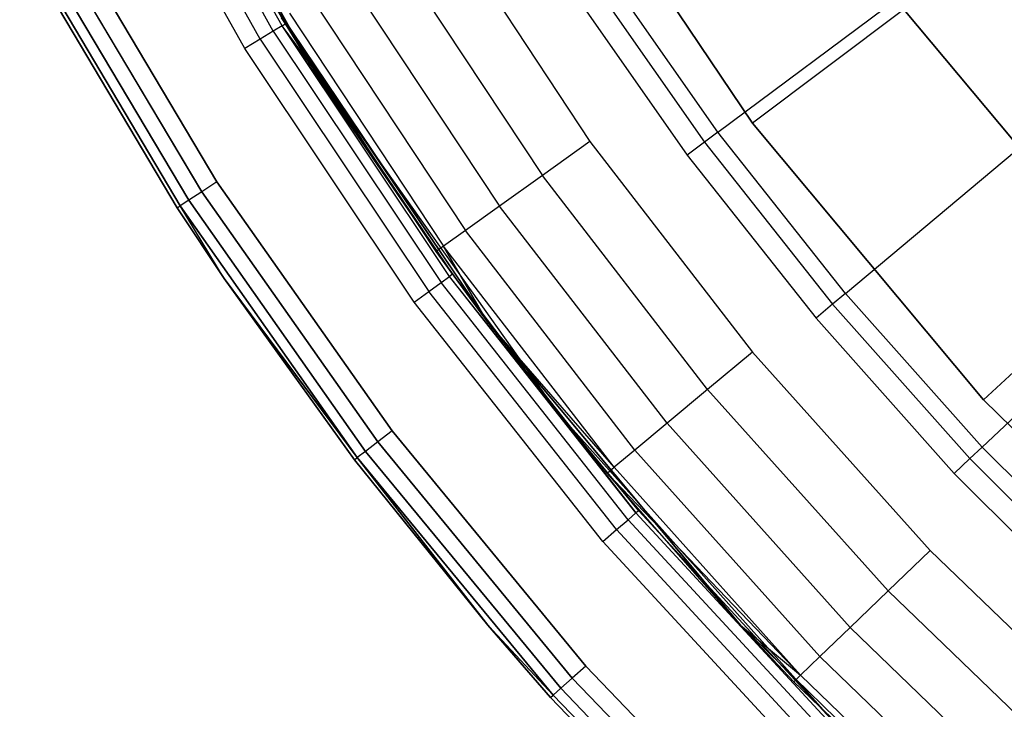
# Model space of a CAD drawing. Extents: x -4.25 to 4.25, y 0.04 to 8.54.
# Tile 2 of 29: x -3.73 to -2.69, y 1.45 to 2.18. Entities that reach past the tile are written whole.
import ezdxf

# ---------------------------------------------------------------- set-up
doc = ezdxf.new("R2010")
doc.units = 0
doc.header["$LTSCALE"] = 2.54
doc.layers.get('0').update_dxf_attribs({"color": 13, "linetype": 'CONTINUOUS'})

# ---------------------------------------------------------------- blocks, each defined once
blk = doc.blocks.new('BOL_STL')
at = {"color": 0}
for p, q in [((-3.6489, 2.5353, 0.762), (-3.4292, 2.1378, 0.762)), ((-3.4532, 2.1764, 6.212), (-3.6489, 2.5353, 0.762)), ((-3.4532, 2.1764, 6.212), (-3.6489, 2.5353, 0.762)), ((-3.6489, 2.5353, 0.762), (-3.4292, 2.1378, 0.762)), ((-3.4657, 2.1687, 6.2474), (-3.6216, 2.4472, 6.2474)), ((-3.4657, 2.1687, 6.2474), (-3.6216, 2.4472, 6.2474)), ((-3.4564, 2.1744, 6.2311), (-3.612, 2.4521, 6.2311)), ((-3.4564, 2.1744, 6.2311), (-3.612, 2.4521, 6.2311)), ((-3.6086, 2.4538, 6.212), (-3.4532, 2.1764, 6.212)), ((-3.6086, 2.4538, 6.212), (-3.4532, 2.1764, 6.212)), ((-3.4795, 2.1603, 6.2582), (-3.6361, 2.4398, 6.2582)), ((-3.4795, 2.1603, 6.2582), (-3.6361, 2.4398, 6.2582)), ((-3.4958, 2.1503, 6.262), (-3.6531, 2.4311, 6.262)), ((-3.4958, 2.1503, 6.262), (-3.6531, 2.4311, 6.262)), ((-3.1721, 2.3878, 1.4377), (-2.9594, 2.0717, 1.4377)), ((-2.9594, 2.0717, 3.0377), (-3.1721, 2.3878, 3.0377)), ((-2.9594, 2.0717, 3.0377), (-3.1721, 2.3878, 3.0377)), ((-3.1721, 2.3878, 1.4377), (-2.9594, 2.0717, 1.4377)), ((-2.996, 2.0621, 0.0826), (-2.6373, 2.3291, 0.6989)), ((-2.996, 2.0621, 0.0826), (-2.6373, 2.3291, 0.6989)), ((-3.5253, 2.0095, 0.062), (-3.6898, 2.2861, 0.062)), ((-3.6898, 2.2861, 6.262), (-3.5253, 2.0095, 6.262)), ((-3.5253, 2.0095, 0.062), (-3.6898, 2.2861, 0.062)), ((-3.6898, 2.2861, 6.262), (-3.5253, 2.0095, 6.262)), ((-3.7208, 2.2692, 0.0766), (-3.555, 1.9903, 0.0766)), ((-3.7208, 2.2692, 0.0766), (-3.555, 1.9903, 0.0766)), ((-3.555, 1.9903, 6.2474), (-3.7208, 2.2692, 6.2474)), ((-3.555, 1.9903, 6.2474), (-3.7208, 2.2692, 6.2474)), ((-3.7066, 2.2769, 0.0658), (-3.5414, 1.9991, 0.0658)), ((-3.7066, 2.2769, 0.0658), (-3.5414, 1.9991, 0.0658)), ((-3.5414, 1.9991, 6.2582), (-3.7066, 2.2769, 6.2582)), ((-3.5414, 1.9991, 6.2582), (-3.7066, 2.2769, 6.2582)), ((-3.7337, 2.2622, 0.112), (-3.5673, 1.9823, 0.112)), ((-3.5673, 1.9823, 6.212), (-3.7337, 2.2622, 6.212)), ((-3.7337, 2.2622, 0.112), (-3.5673, 1.9823, 0.112)), ((-3.5673, 1.9823, 6.212), (-3.7337, 2.2622, 6.212)), ((-3.7303, 2.264, 0.0929), (-3.5641, 1.9844, 0.0929)), ((-3.7303, 2.264, 0.0929), (-3.5641, 1.9844, 0.0929)), ((-3.5641, 1.9844, 6.2311), (-3.7303, 2.264, 6.2311)), ((-3.5641, 1.9844, 6.2311), (-3.7303, 2.264, 6.2311)), ((-2.996, 2.0621, 0.0826), (-3.1206, 2.2401, 0.0826)), ((-2.996, 2.0621, 0.0826), (-3.1206, 2.2401, 0.0826)), ((-3.1354, 2.2303, 0.0675), (-3.0102, 2.0515, 0.0675)), ((-3.1354, 2.2303, 0.0675), (-3.0102, 2.0515, 0.0675)), ((-3.1544, 2.2178, 0.062), (-3.0284, 2.0379, 0.062)), ((-3.1544, 2.2178, 0.062), (-3.0284, 2.0379, 0.062)), ((-2.7994, 2.1917, 1.2377), (-2.9594, 2.0717, 1.4377)), ((-2.7994, 2.1917, 1.2377), (-2.9594, 2.0717, 1.4377)), ((-2.5686, 1.915, 1.2377), (-2.7994, 2.1917, 1.2377)), ((-2.5686, 1.915, 1.2377), (-2.7994, 2.1917, 1.2377)), ((-2.5686, 1.915, 0.962), (-2.7994, 2.1917, 0.962)), ((-2.7994, 2.1917, 0.762), (-2.5686, 1.915, 0.762)), ((-2.5686, 1.915, 0.962), (-2.7994, 2.1917, 0.962)), ((-2.7994, 2.1917, 0.762), (-2.5686, 1.915, 0.762)), ((-3.4564, 2.1744, 6.2311), (-3.4657, 2.1687, 6.2474)), ((-3.4564, 2.1744, 6.2311), (-3.4657, 2.1687, 6.2474)), ((-3.4564, 2.1744, 6.2311), (-3.4532, 2.1764, 6.212)), ((-3.4564, 2.1744, 6.2311), (-3.4532, 2.1764, 6.212)), ((-3.2796, 1.9097, 6.2311), (-3.4564, 2.1744, 6.2311)), ((-3.2765, 1.912, 6.212), (-3.4564, 2.1744, 6.2311)), ((-3.2796, 1.9097, 6.2311), (-3.4564, 2.1744, 6.2311)), ((-3.2765, 1.912, 6.212), (-3.4564, 2.1744, 6.2311)), ((-3.4292, 2.1378, 6.212), (-3.4564, 2.1744, 6.2311)), ((-3.4292, 2.1378, 6.212), (-3.4564, 2.1744, 6.2311)), ((-3.4532, 2.1764, 6.212), (-3.4292, 2.1378, 0.762)), ((-3.4532, 2.1764, 6.212), (-3.4292, 2.1378, 6.212)), ((-3.4532, 2.1764, 6.212), (-3.4292, 2.1378, 0.762)), ((-3.4532, 2.1764, 6.212), (-3.4292, 2.1378, 6.212)), ((-2.8612, 1.8917, 0.0826), (-2.5187, 2.1791, 0.6989)), ((-2.8612, 1.8917, 0.0826), (-2.5187, 2.1791, 0.6989)), ((-3.4657, 2.1687, 6.2474), (-3.4795, 2.1603, 6.2582)), ((-3.4657, 2.1687, 6.2474), (-3.4795, 2.1603, 6.2582)), ((-3.4657, 2.1687, 6.2474), (-3.2884, 1.9034, 6.2474)), ((-3.4657, 2.1687, 6.2474), (-3.2884, 1.9034, 6.2474)), ((-3.4795, 2.1603, 6.2582), (-3.4958, 2.1503, 6.262)), ((-3.4795, 2.1603, 6.2582), (-3.4958, 2.1503, 6.262)), ((-3.4795, 2.1603, 6.2582), (-3.3015, 1.8938, 6.2582)), ((-3.4795, 2.1603, 6.2582), (-3.3015, 1.8938, 6.2582)), ((-3.317, 1.8826, 6.262), (-3.4958, 2.1503, 6.262)), ((-3.317, 1.8826, 6.262), (-3.4958, 2.1503, 6.262)), ((-3.4292, 2.1378, 0.762), (-3.1664, 1.7674, 0.762)), ((-3.4292, 2.1378, 6.212), (-3.4292, 2.1378, 0.762)), ((-3.4292, 2.1378, 6.212), (-3.4292, 2.1378, 0.762)), ((-3.4292, 2.1378, 6.212), (-3.2765, 1.912, 6.212)), ((-3.2765, 1.912, 6.212), (-3.4292, 2.1378, 0.762)), ((-3.2765, 1.912, 6.212), (-3.4292, 2.1378, 0.762)), ((-3.4292, 2.1378, 0.762), (-3.1664, 1.7674, 0.762)), ((-3.4292, 2.1378, 6.212), (-3.2765, 1.912, 6.212)), ((-2.9594, 2.0717, 1.4377), (-2.9594, 2.0717, 3.0377)), ((-2.9594, 2.0717, 1.4377), (-2.7154, 1.7792, 1.4377)), ((-2.7154, 1.7792, 3.0377), (-2.9594, 2.0717, 3.0377)), ((-2.9594, 2.0717, 1.4377), (-2.9594, 2.0717, 3.0377)), ((-2.7154, 1.7792, 3.0377), (-2.9594, 2.0717, 3.0377)), ((-2.9594, 2.0717, 1.4377), (-2.7154, 1.7792, 1.4377)), ((-2.996, 2.0621, 0.0826), (-3.0102, 2.0515, 0.0675)), ((-2.996, 2.0621, 0.0826), (-3.0102, 2.0515, 0.0675)), ((-2.8612, 1.8917, 0.0826), (-2.996, 2.0621, 0.0826)), ((-2.8612, 1.8917, 0.0826), (-2.996, 2.0621, 0.0826)), ((-3.0102, 2.0515, 0.0675), (-3.0284, 2.0379, 0.062)), ((-3.0102, 2.0515, 0.0675), (-3.0284, 2.0379, 0.062)), ((-3.0102, 2.0515, 0.0675), (-2.8748, 1.8803, 0.0675)), ((-3.0102, 2.0515, 0.0675), (-2.8748, 1.8803, 0.0675)), ((-3.0284, 2.0379, 0.062), (-2.8922, 1.8657, 0.062)), ((-3.0284, 2.0379, 0.062), (-2.8922, 1.8657, 0.062)), ((-2.7168, 1.7294, 0.0826), (-2.3915, 2.0362, 0.6989)), ((-2.7168, 1.7294, 0.0826), (-2.3915, 2.0362, 0.6989)), ((-3.5253, 2.0095, 0.062), (-3.5414, 1.9991, 0.0658)), ((-3.5253, 2.0095, 0.062), (-3.5414, 1.9991, 0.0658)), ((-3.5253, 2.0095, 6.262), (-3.5414, 1.9991, 6.2582)), ((-3.5253, 2.0095, 6.262), (-3.5414, 1.9991, 6.2582)), ((-3.3402, 1.7464, 0.062), (-3.5253, 2.0095, 0.062)), ((-3.5253, 2.0095, 6.262), (-3.3402, 1.7464, 6.262)), ((-3.3402, 1.7464, 0.062), (-3.5253, 2.0095, 0.062)), ((-3.5253, 2.0095, 6.262), (-3.3402, 1.7464, 6.262)), ((-3.5414, 1.9991, 0.0658), (-3.555, 1.9903, 0.0766)), ((-3.5414, 1.9991, 0.0658), (-3.555, 1.9903, 0.0766)), ((-3.5414, 1.9991, 6.2582), (-3.555, 1.9903, 6.2474)), ((-3.5414, 1.9991, 6.2582), (-3.555, 1.9903, 6.2474)), ((-3.5414, 1.9991, 0.0658), (-3.3554, 1.7348, 0.0658)), ((-3.5414, 1.9991, 0.0658), (-3.3554, 1.7348, 0.0658)), ((-3.3554, 1.7348, 6.2582), (-3.5414, 1.9991, 6.2582)), ((-3.3554, 1.7348, 6.2582), (-3.5414, 1.9991, 6.2582)), ((-3.555, 1.9903, 0.0766), (-3.5641, 1.9844, 0.0929)), ((-3.555, 1.9903, 0.0766), (-3.5641, 1.9844, 0.0929)), ((-3.555, 1.9903, 6.2474), (-3.5641, 1.9844, 6.2311)), ((-3.555, 1.9903, 6.2474), (-3.5641, 1.9844, 6.2311)), ((-3.555, 1.9903, 0.0766), (-3.3683, 1.7249, 0.0766)), ((-3.555, 1.9903, 0.0766), (-3.3683, 1.7249, 0.0766)), ((-3.3683, 1.7249, 6.2474), (-3.555, 1.9903, 6.2474)), ((-3.3683, 1.7249, 6.2474), (-3.555, 1.9903, 6.2474)), ((-3.5673, 1.9823, 0.112), (-3.5641, 1.9844, 0.0929)), ((-3.5673, 1.9823, 0.112), (-3.5641, 1.9844, 0.0929)), ((-3.5673, 1.9823, 6.212), (-3.5641, 1.9844, 6.2311)), ((-3.5673, 1.9823, 6.212), (-3.5641, 1.9844, 6.2311)), ((-3.5673, 1.9823, 0.112), (-3.5673, 1.9823, 6.212)), ((-3.5673, 1.9823, 0.112), (-3.5673, 1.9823, 6.212)), ((-3.5673, 1.9823, 0.112), (-3.5177, 1.9075, 0.112)), ((-3.5177, 1.9075, 6.212), (-3.5673, 1.9823, 6.212)), ((-3.5673, 1.9823, 0.112), (-3.5177, 1.9075, 0.112)), ((-3.5177, 1.9075, 6.212), (-3.5673, 1.9823, 6.212)), ((-3.5177, 1.9075, 0.112), (-3.5641, 1.9844, 0.0929)), ((-3.5641, 1.9844, 0.0929), (-3.377, 1.7183, 0.0929)), ((-3.5177, 1.9075, 0.112), (-3.5641, 1.9844, 0.0929)), ((-3.5641, 1.9844, 0.0929), (-3.377, 1.7183, 0.0929)), ((-3.5177, 1.9075, 6.212), (-3.5641, 1.9844, 6.2311)), ((-3.5177, 1.9075, 6.212), (-3.5641, 1.9844, 6.2311)), ((-3.377, 1.7183, 6.2311), (-3.5641, 1.9844, 6.2311)), ((-3.377, 1.7183, 6.2311), (-3.5641, 1.9844, 6.2311)), ((-2.5686, 1.915, 1.2377), (-2.7154, 1.7792, 1.4377)), ((-2.5686, 1.915, 1.2377), (-2.7154, 1.7792, 1.4377)), ((-3.5177, 1.9075, 0.112), (-3.5177, 1.9075, 6.212)), ((-3.5177, 1.9075, 0.112), (-3.5177, 1.9075, 6.212)), ((-3.5177, 1.9075, 0.112), (-3.38, 1.716, 0.112)), ((-3.38, 1.716, 6.212), (-3.5177, 1.9075, 6.212)), ((-3.377, 1.7183, 0.0929), (-3.5177, 1.9075, 0.112)), ((-3.5177, 1.9075, 0.112), (-3.38, 1.716, 0.112)), ((-3.377, 1.7183, 0.0929), (-3.5177, 1.9075, 0.112)), ((-3.5177, 1.9075, 6.212), (-3.377, 1.7183, 6.2311)), ((-3.5177, 1.9075, 6.212), (-3.377, 1.7183, 6.2311)), ((-3.38, 1.716, 6.212), (-3.5177, 1.9075, 6.212)), ((-3.2884, 1.9034, 6.2474), (-3.2796, 1.9097, 6.2311)), ((-3.2884, 1.9034, 6.2474), (-3.2796, 1.9097, 6.2311)), ((-3.2765, 1.912, 6.212), (-3.2796, 1.9097, 6.2311)), ((-3.2765, 1.912, 6.212), (-3.2796, 1.9097, 6.2311)), ((-3.0825, 1.6598, 6.2311), (-3.2796, 1.9097, 6.2311)), ((-3.1664, 1.7674, 6.212), (-3.2796, 1.9097, 6.2311)), ((-3.0825, 1.6598, 6.2311), (-3.2796, 1.9097, 6.2311)), ((-3.1664, 1.7674, 6.212), (-3.2796, 1.9097, 6.2311)), ((-3.2765, 1.912, 6.212), (-3.1664, 1.7674, 0.762)), ((-3.2765, 1.912, 6.212), (-3.1664, 1.7674, 6.212)), ((-3.2765, 1.912, 6.212), (-3.1664, 1.7674, 0.762)), ((-3.2765, 1.912, 6.212), (-3.1664, 1.7674, 6.212)), ((-3.317, 1.8826, 6.262), (-3.3015, 1.8938, 6.2582)), ((-3.317, 1.8826, 6.262), (-3.3015, 1.8938, 6.2582)), ((-3.3015, 1.8938, 6.2582), (-3.2884, 1.9034, 6.2474)), ((-3.3015, 1.8938, 6.2582), (-3.2884, 1.9034, 6.2474)), ((-3.1031, 1.6422, 6.2582), (-3.3015, 1.8938, 6.2582)), ((-3.1031, 1.6422, 6.2582), (-3.3015, 1.8938, 6.2582)), ((-3.0908, 1.6527, 6.2474), (-3.2884, 1.9034, 6.2474)), ((-3.0908, 1.6527, 6.2474), (-3.2884, 1.9034, 6.2474)), ((-2.8612, 1.8917, 0.0826), (-2.8748, 1.8803, 0.0675)), ((-2.8612, 1.8917, 0.0826), (-2.8748, 1.8803, 0.0675)), ((-2.7168, 1.7294, 0.0826), (-2.8612, 1.8917, 0.0826)), ((-2.7168, 1.7294, 0.0826), (-2.8612, 1.8917, 0.0826)), ((-3.1177, 1.6298, 6.262), (-3.317, 1.8826, 6.262)), ((-3.1177, 1.6298, 6.262), (-3.317, 1.8826, 6.262)), ((-2.8748, 1.8803, 0.0675), (-2.8922, 1.8657, 0.062)), ((-2.8748, 1.8803, 0.0675), (-2.8922, 1.8657, 0.062)), ((-2.8748, 1.8803, 0.0675), (-2.7297, 1.7172, 0.0675)), ((-2.8748, 1.8803, 0.0675), (-2.7297, 1.7172, 0.0675)), ((-2.8922, 1.8657, 0.062), (-2.7462, 1.7016, 0.062)), ((-2.8922, 1.8657, 0.062), (-2.7462, 1.7016, 0.062)), ((-2.7154, 1.7792, 1.4377), (-2.7154, 1.7792, 3.0377)), ((-2.7154, 1.7792, 1.4377), (-2.4426, 1.5133, 1.4377)), ((-2.4426, 1.5133, 3.0377), (-2.7154, 1.7792, 3.0377)), ((-2.7154, 1.7792, 1.4377), (-2.7154, 1.7792, 3.0377)), ((-2.4426, 1.5133, 3.0377), (-2.7154, 1.7792, 3.0377)), ((-2.7154, 1.7792, 1.4377), (-2.4426, 1.5133, 1.4377)), ((-3.1664, 1.7674, 0.762), (-2.8638, 1.4287, 0.762)), ((-3.1664, 1.7674, 6.212), (-3.1664, 1.7674, 0.762)), ((-3.1664, 1.7674, 6.212), (-3.1664, 1.7674, 0.762)), ((-3.1664, 1.7674, 6.212), (-3.0796, 1.6622, 6.212)), ((-3.0796, 1.6622, 6.212), (-3.1664, 1.7674, 0.762)), ((-3.0796, 1.6622, 6.212), (-3.1664, 1.7674, 0.762)), ((-3.1664, 1.7674, 0.762), (-2.8638, 1.4287, 0.762)), ((-3.1664, 1.7674, 6.212), (-3.0796, 1.6622, 6.212)), ((-3.1664, 1.7674, 6.212), (-3.0825, 1.6598, 6.2311)), ((-3.1664, 1.7674, 6.212), (-3.0825, 1.6598, 6.2311)), ((-3.3402, 1.7464, 0.062), (-3.3554, 1.7348, 0.0658)), ((-3.3402, 1.7464, 0.062), (-3.3554, 1.7348, 0.0658)), ((-3.3402, 1.7464, 6.262), (-3.3554, 1.7348, 6.2582)), ((-3.3402, 1.7464, 6.262), (-3.3554, 1.7348, 6.2582)), ((-3.1355, 1.4981, 0.062), (-3.3402, 1.7464, 0.062)), ((-3.3402, 1.7464, 6.262), (-3.1355, 1.4981, 6.262)), ((-3.1355, 1.4981, 0.062), (-3.3402, 1.7464, 0.062)), ((-3.3402, 1.7464, 6.262), (-3.1355, 1.4981, 6.262)), ((-3.3554, 1.7348, 0.0658), (-3.3683, 1.7249, 0.0766)), ((-3.3554, 1.7348, 0.0658), (-3.3683, 1.7249, 0.0766)), ((-3.3554, 1.7348, 6.2582), (-3.3683, 1.7249, 6.2474)), ((-3.3554, 1.7348, 6.2582), (-3.3683, 1.7249, 6.2474)), ((-3.3554, 1.7348, 0.0658), (-3.1498, 1.4854, 0.0658)), ((-3.3554, 1.7348, 0.0658), (-3.1498, 1.4854, 0.0658)), ((-3.1498, 1.4854, 6.2582), (-3.3554, 1.7348, 6.2582)), ((-3.1498, 1.4854, 6.2582), (-3.3554, 1.7348, 6.2582)), ((-2.7168, 1.7294, 0.0826), (-2.7297, 1.7172, 0.0675)), ((-2.7168, 1.7294, 0.0826), (-2.7297, 1.7172, 0.0675)), ((-2.5631, 1.5757, 0.0826), (-2.7168, 1.7294, 0.0826)), ((-2.5631, 1.5757, 0.0826), (-2.7168, 1.7294, 0.0826)), ((-3.38, 1.716, 0.112), (-3.377, 1.7183, 0.0929)), ((-3.38, 1.716, 0.112), (-3.377, 1.7183, 0.0929)), ((-3.38, 1.716, 6.212), (-3.377, 1.7183, 6.2311)), ((-3.38, 1.716, 6.212), (-3.377, 1.7183, 6.2311)), ((-3.3683, 1.7249, 0.0766), (-3.377, 1.7183, 0.0929)), ((-3.3683, 1.7249, 0.0766), (-3.377, 1.7183, 0.0929)), ((-3.3683, 1.7249, 6.2474), (-3.377, 1.7183, 6.2311)), ((-3.3683, 1.7249, 6.2474), (-3.377, 1.7183, 6.2311)), ((-3.2392, 1.5411, 0.112), (-3.377, 1.7183, 0.0929)), ((-3.377, 1.7183, 0.0929), (-3.17, 1.4674, 0.0929)), ((-3.2392, 1.5411, 0.112), (-3.377, 1.7183, 0.0929)), ((-3.377, 1.7183, 0.0929), (-3.17, 1.4674, 0.0929)), ((-3.17, 1.4674, 6.2311), (-3.377, 1.7183, 6.2311)), ((-3.377, 1.7183, 6.2311), (-3.2392, 1.5411, 6.212)), ((-3.377, 1.7183, 6.2311), (-3.2392, 1.5411, 6.212)), ((-3.17, 1.4674, 6.2311), (-3.377, 1.7183, 6.2311)), ((-3.3683, 1.7249, 0.0766), (-3.1619, 1.4746, 0.0766)), ((-3.3683, 1.7249, 0.0766), (-3.1619, 1.4746, 0.0766)), ((-3.1619, 1.4746, 6.2474), (-3.3683, 1.7249, 6.2474)), ((-3.1619, 1.4746, 6.2474), (-3.3683, 1.7249, 6.2474)), ((-2.7297, 1.7172, 0.0675), (-2.7462, 1.7016, 0.062)), ((-2.7297, 1.7172, 0.0675), (-2.7462, 1.7016, 0.062)), ((-2.7297, 1.7172, 0.0675), (-2.5753, 1.5628, 0.0675)), ((-2.7297, 1.7172, 0.0675), (-2.5753, 1.5628, 0.0675)), ((-3.38, 1.716, 0.112), (-3.38, 1.716, 6.212)), ((-3.38, 1.716, 0.112), (-3.38, 1.716, 6.212)), ((-3.38, 1.716, 0.112), (-3.2392, 1.5411, 0.112)), ((-3.2392, 1.5411, 6.212), (-3.38, 1.716, 6.212)), ((-3.38, 1.716, 0.112), (-3.2392, 1.5411, 0.112)), ((-3.2392, 1.5411, 6.212), (-3.38, 1.716, 6.212)), ((-2.7462, 1.7016, 0.062), (-2.5909, 1.5463, 0.062)), ((-2.7462, 1.7016, 0.062), (-2.5909, 1.5463, 0.062)), ((-3.0908, 1.6527, 6.2474), (-3.0825, 1.6598, 6.2311)), ((-3.0908, 1.6527, 6.2474), (-3.0825, 1.6598, 6.2311)), ((-3.0796, 1.6622, 6.212), (-3.0825, 1.6598, 6.2311)), ((-3.0796, 1.6622, 6.212), (-3.0825, 1.6598, 6.2311)), ((-2.8665, 1.426, 6.2311), (-3.0825, 1.6598, 6.2311)), ((-2.8665, 1.426, 6.2311), (-3.0825, 1.6598, 6.2311)), ((-3.0796, 1.6622, 6.212), (-2.8638, 1.4287, 0.762)), ((-3.0796, 1.6622, 6.212), (-2.8638, 1.4287, 6.212)), ((-3.0796, 1.6622, 6.212), (-2.8638, 1.4287, 0.762)), ((-3.0796, 1.6622, 6.212), (-2.8638, 1.4287, 6.212)), ((-3.1031, 1.6422, 6.2582), (-3.0908, 1.6527, 6.2474)), ((-3.1031, 1.6422, 6.2582), (-3.0908, 1.6527, 6.2474)), ((-2.8741, 1.4184, 6.2474), (-3.0908, 1.6527, 6.2474)), ((-2.8741, 1.4184, 6.2474), (-3.0908, 1.6527, 6.2474)), ((-3.1177, 1.6298, 6.262), (-3.1031, 1.6422, 6.2582)), ((-3.1177, 1.6298, 6.262), (-3.1031, 1.6422, 6.2582)), ((-2.8856, 1.4069, 6.2582), (-3.1031, 1.6422, 6.2582)), ((-2.8856, 1.4069, 6.2582), (-3.1031, 1.6422, 6.2582)), ((-2.8991, 1.3934, 6.262), (-3.1177, 1.6298, 6.262)), ((-2.8991, 1.3934, 6.262), (-3.1177, 1.6298, 6.262)), ((-3.2392, 1.5411, 0.112), (-3.2392, 1.5411, 6.212)), ((-3.2392, 1.5411, 0.112), (-3.2392, 1.5411, 6.212)), ((-3.2392, 1.5411, 0.112), (-3.1729, 1.4649, 0.112)), ((-3.1729, 1.4649, 6.212), (-3.2392, 1.5411, 6.212)), ((-3.2392, 1.5411, 0.112), (-3.1729, 1.4649, 0.112)), ((-3.2392, 1.5411, 0.112), (-3.17, 1.4674, 0.0929)), ((-3.2392, 1.5411, 0.112), (-3.17, 1.4674, 0.0929)), ((-3.2392, 1.5411, 6.212), (-3.17, 1.4674, 6.2311)), ((-3.1729, 1.4649, 6.212), (-3.2392, 1.5411, 6.212)), ((-3.2392, 1.5411, 6.212), (-3.17, 1.4674, 6.2311)), ((-3.1355, 1.4981, 0.062), (-3.1498, 1.4854, 0.0658)), ((-3.1355, 1.4981, 0.062), (-3.1498, 1.4854, 0.0658)), ((-3.1355, 1.4981, 6.262), (-3.1498, 1.4854, 6.2582)), ((-3.1355, 1.4981, 6.262), (-3.1498, 1.4854, 6.2582)), ((-2.9124, 1.2663, 0.062), (-3.1355, 1.4981, 0.062)), ((-3.1355, 1.4981, 6.262), (-2.9124, 1.2663, 6.262)), ((-2.9124, 1.2663, 0.062), (-3.1355, 1.4981, 0.062)), ((-3.1355, 1.4981, 6.262), (-2.9124, 1.2663, 6.262)), ((-3.1498, 1.4854, 0.0658), (-3.1619, 1.4746, 0.0766)), ((-3.1498, 1.4854, 0.0658), (-3.1619, 1.4746, 0.0766)), ((-3.1498, 1.4854, 6.2582), (-3.1619, 1.4746, 6.2474)), ((-3.1498, 1.4854, 6.2582), (-3.1619, 1.4746, 6.2474)), ((-3.1498, 1.4854, 0.0658), (-2.9257, 1.2525, 0.0658)), ((-3.1498, 1.4854, 0.0658), (-2.9257, 1.2525, 0.0658)), ((-2.9257, 1.2525, 6.2582), (-3.1498, 1.4854, 6.2582)), ((-2.9257, 1.2525, 6.2582), (-3.1498, 1.4854, 6.2582)), ((-3.1729, 1.4649, 0.112), (-3.17, 1.4674, 0.0929)), ((-3.1729, 1.4649, 0.112), (-3.17, 1.4674, 0.0929)), ((-3.1729, 1.4649, 6.212), (-3.17, 1.4674, 6.2311)), ((-3.1729, 1.4649, 6.212), (-3.17, 1.4674, 6.2311)), ((-3.1619, 1.4746, 0.0766), (-3.17, 1.4674, 0.0929)), ((-3.1619, 1.4746, 0.0766), (-3.17, 1.4674, 0.0929)), ((-3.1619, 1.4746, 6.2474), (-3.17, 1.4674, 6.2311)), ((-3.1619, 1.4746, 6.2474), (-3.17, 1.4674, 6.2311)), ((-3.17, 1.4674, 0.0929), (-2.9444, 1.233, 0.0929)), ((-3.17, 1.4674, 0.0929), (-2.9444, 1.233, 0.0929)), ((-2.9444, 1.233, 6.2311), (-3.17, 1.4674, 6.2311)), ((-2.9444, 1.233, 6.2311), (-3.17, 1.4674, 6.2311)), ((-3.1619, 1.4746, 0.0766), (-2.9369, 1.2408, 0.0766)), ((-3.1619, 1.4746, 0.0766), (-2.9369, 1.2408, 0.0766)), ((-2.9369, 1.2408, 6.2474), (-3.1619, 1.4746, 6.2474)), ((-2.9369, 1.2408, 6.2474), (-3.1619, 1.4746, 6.2474)), ((-3.1729, 1.4649, 0.112), (-3.1729, 1.4649, 6.212)), ((-3.1729, 1.4649, 0.112), (-3.1729, 1.4649, 6.212)), ((-3.1729, 1.4649, 0.112), (-2.9471, 1.2303, 0.112)), ((-2.9471, 1.2303, 6.212), (-3.1729, 1.4649, 6.212)), ((-3.1729, 1.4649, 0.112), (-2.9471, 1.2303, 0.112)), ((-2.9471, 1.2303, 6.212), (-3.1729, 1.4649, 6.212))]:
    blk.add_line(p, q, dxfattribs=at)

msp = doc.modelspace()

# ---------------------------------------------------------------- linework, layer by layer
at = {"color": 0}
for p, q in [((-3.2863, 2.2869, 6.2619), (-3.1312, 2.0523, 6.2619)), ((-3.2863, 2.2869, 6.2619), (-3.1312, 2.0523, 6.2619)), ((-3.3391, 2.2547, 6.2521), (-3.1814, 2.0164, 6.2521)), ((-3.3391, 2.2547, 6.2521), (-3.1814, 2.0164, 6.2521)), ((-3.3867, 2.2256, 6.2237), (-3.2268, 1.9839, 6.2237)), ((-3.3867, 2.2256, 6.2237), (-3.2268, 1.9839, 6.2237)), ((-3.4721, 2.2076, 5.8619), (-3.2393, 1.8616, 5.8619)), ((-3.4721, 2.2076, 5.8619), (-3.2393, 1.8616, 5.8619)), ((-3.4244, 2.2026, 6.1794), (-3.2628, 1.9582, 6.1794)), ((-3.4244, 2.2026, 6.1794), (-3.2628, 1.9582, 6.1794)), ((-3.4487, 2.1878, 6.1237), (-3.2859, 1.9417, 6.1237)), ((-3.4487, 2.1878, 6.1237), (-3.2859, 1.9417, 6.1237)), ((-3.2938, 1.936, 6.0619), (-3.4571, 2.1827, 6.0619)), ((-3.2938, 1.936, 6.0619), (-3.4571, 2.1827, 6.0619)), ((-3.4571, 2.1827, 6.0619), (-3.2393, 1.8616, 5.8619)), ((-3.4571, 2.1827, 6.0619), (-3.2393, 1.8616, 5.8619)), ((-3.1312, 2.0523, 6.2619), (-3.1814, 2.0164, 6.2521)), ((-3.1312, 2.0523, 6.2619), (-3.1814, 2.0164, 6.2521)), ((-3.1312, 2.0523, 6.2619), (-2.9593, 1.8298, 6.2619)), ((-3.1312, 2.0523, 6.2619), (-2.9593, 1.8298, 6.2619)), ((-3.1814, 2.0164, 6.2521), (-3.2268, 1.9839, 6.2237)), ((-3.1814, 2.0164, 6.2521), (-3.2268, 1.9839, 6.2237)), ((-3.0068, 1.7902, 6.2521), (-3.1814, 2.0164, 6.2521)), ((-3.0068, 1.7902, 6.2521), (-3.1814, 2.0164, 6.2521)), ((-3.2268, 1.9839, 6.2237), (-3.2628, 1.9582, 6.1794)), ((-3.2268, 1.9839, 6.2237), (-3.2628, 1.9582, 6.1794)), ((-3.0497, 1.7546, 6.2237), (-3.2268, 1.9839, 6.2237)), ((-3.0497, 1.7546, 6.2237), (-3.2268, 1.9839, 6.2237)), ((-3.2628, 1.9582, 6.1794), (-3.2859, 1.9417, 6.1237)), ((-3.2628, 1.9582, 6.1794), (-3.2859, 1.9417, 6.1237)), ((-3.0837, 1.7263, 6.1794), (-3.2628, 1.9582, 6.1794)), ((-3.0837, 1.7263, 6.1794), (-3.2628, 1.9582, 6.1794)), ((-3.2859, 1.9417, 6.1237), (-3.2938, 1.936, 6.0619)), ((-3.2859, 1.9417, 6.1237), (-3.2938, 1.936, 6.0619)), ((-3.2393, 1.8616, 6.0619), (-3.2938, 1.936, 6.0619)), ((-3.2938, 1.936, 6.0619), (-3.2393, 1.8616, 5.8619)), ((-3.2393, 1.8616, 6.0619), (-3.2938, 1.936, 6.0619)), ((-3.2938, 1.936, 6.0619), (-3.2393, 1.8616, 5.8619)), ((-3.1055, 1.7081, 6.1237), (-3.2859, 1.9417, 6.1237)), ((-3.2393, 1.8616, 6.0619), (-3.2859, 1.9417, 6.1237)), ((-3.1055, 1.7081, 6.1237), (-3.2859, 1.9417, 6.1237)), ((-3.2393, 1.8616, 6.0619), (-3.2859, 1.9417, 6.1237)), ((-3.1055, 1.7081, 6.1237), (-3.2393, 1.8616, 6.0619)), ((-2.9722, 1.5414, 6.0619), (-3.2393, 1.8616, 5.8619)), ((-3.2393, 1.8616, 5.8619), (-2.9722, 1.5414, 5.8619)), ((-3.2393, 1.8616, 5.8619), (-3.2393, 1.8616, 6.0619)), ((-2.9722, 1.5414, 6.0619), (-3.2393, 1.8616, 5.8619)), ((-3.113, 1.7018, 6.0619), (-3.2393, 1.8616, 5.8619)), ((-3.113, 1.7018, 6.0619), (-3.2393, 1.8616, 5.8619)), ((-3.113, 1.7018, 6.0619), (-3.2393, 1.8616, 6.0619)), ((-3.2393, 1.8616, 5.8619), (-3.2393, 1.8616, 6.0619)), ((-3.2393, 1.8616, 5.8619), (-2.9722, 1.5414, 5.8619)), ((-3.113, 1.7018, 6.0619), (-3.2393, 1.8616, 6.0619)), ((-3.1055, 1.7081, 6.1237), (-3.2393, 1.8616, 6.0619)), ((-2.9593, 1.8298, 6.2619), (-3.0068, 1.7902, 6.2521)), ((-2.9593, 1.8298, 6.2619), (-3.0068, 1.7902, 6.2521)), ((-2.9593, 1.8298, 6.2619), (-2.7716, 1.6203, 6.2619)), ((-2.9593, 1.8298, 6.2619), (-2.7716, 1.6203, 6.2619)), ((-3.0068, 1.7902, 6.2521), (-3.0497, 1.7546, 6.2237)), ((-3.0068, 1.7902, 6.2521), (-3.0497, 1.7546, 6.2237)), ((-3.0068, 1.7902, 6.2521), (-2.8161, 1.5774, 6.2521)), ((-3.0068, 1.7902, 6.2521), (-2.8161, 1.5774, 6.2521)), ((-3.0497, 1.7546, 6.2237), (-3.0837, 1.7263, 6.1794)), ((-3.0497, 1.7546, 6.2237), (-3.0837, 1.7263, 6.1794)), ((-3.0497, 1.7546, 6.2237), (-2.8563, 1.5387, 6.2237)), ((-3.0497, 1.7546, 6.2237), (-2.8563, 1.5387, 6.2237)), ((-3.0837, 1.7263, 6.1794), (-3.1055, 1.7081, 6.1237)), ((-3.0837, 1.7263, 6.1794), (-3.1055, 1.7081, 6.1237)), ((-3.0837, 1.7263, 6.1794), (-2.8881, 1.508, 6.1794)), ((-3.0837, 1.7263, 6.1794), (-2.8881, 1.508, 6.1794)), ((-3.113, 1.7018, 6.0619), (-3.1055, 1.7081, 6.1237)), ((-3.113, 1.7018, 6.0619), (-3.1055, 1.7081, 6.1237)), ((-3.1055, 1.7081, 6.1237), (-2.9086, 1.4883, 6.1237)), ((-3.1055, 1.7081, 6.1237), (-2.9086, 1.4883, 6.1237)), ((-3.113, 1.7018, 6.0619), (-2.9086, 1.4883, 6.1237)), ((-3.113, 1.7018, 6.0619), (-2.9086, 1.4883, 6.1237)), ((-2.9722, 1.5414, 6.0619), (-3.113, 1.7018, 6.0619)), ((-2.9722, 1.5414, 6.0619), (-3.113, 1.7018, 6.0619)), ((-2.8161, 1.5774, 6.2521), (-2.7716, 1.6203, 6.2619)), ((-2.8161, 1.5774, 6.2521), (-2.7716, 1.6203, 6.2619)), ((-2.7716, 1.6203, 6.2619), (-2.5692, 1.4251, 6.2619)), ((-2.7716, 1.6203, 6.2619), (-2.5692, 1.4251, 6.2619)), ((-2.8563, 1.5387, 6.2237), (-2.8161, 1.5774, 6.2521)), ((-2.8563, 1.5387, 6.2237), (-2.8161, 1.5774, 6.2521)), ((-2.8161, 1.5774, 6.2521), (-2.6104, 1.3791, 6.2521)), ((-2.8161, 1.5774, 6.2521), (-2.6104, 1.3791, 6.2521)), ((-2.9722, 1.5414, 6.0619), (-2.9086, 1.4883, 6.1237)), ((-2.9156, 1.4815, 6.0619), (-2.9722, 1.5414, 6.0619)), ((-2.9722, 1.5414, 6.0619), (-2.9086, 1.4883, 6.1237)), ((-2.9722, 1.5414, 6.0619), (-2.9722, 1.5414, 5.8619)), ((-2.9156, 1.4815, 6.0619), (-2.9722, 1.5414, 5.8619)), ((-2.9722, 1.5414, 5.8619), (-2.6736, 1.2504, 5.8619)), ((-2.9156, 1.4815, 6.0619), (-2.9722, 1.5414, 5.8619)), ((-2.9156, 1.4815, 6.0619), (-2.9722, 1.5414, 6.0619)), ((-2.9722, 1.5414, 6.0619), (-2.9722, 1.5414, 5.8619)), ((-2.9722, 1.5414, 5.8619), (-2.6736, 1.2504, 5.8619)), ((-2.8881, 1.508, 6.1794), (-2.8563, 1.5387, 6.2237)), ((-2.8881, 1.508, 6.1794), (-2.8563, 1.5387, 6.2237)), ((-2.8563, 1.5387, 6.2237), (-2.6476, 1.3376, 6.2237)), ((-2.8563, 1.5387, 6.2237), (-2.6476, 1.3376, 6.2237)), ((-2.9086, 1.4883, 6.1237), (-2.8881, 1.508, 6.1794)), ((-2.9086, 1.4883, 6.1237), (-2.8881, 1.508, 6.1794)), ((-2.8881, 1.508, 6.1794), (-2.6772, 1.3046, 6.1794)), ((-2.8881, 1.508, 6.1794), (-2.6772, 1.3046, 6.1794)), ((-2.9086, 1.4883, 6.1237), (-2.9156, 1.4815, 6.0619)), ((-2.9086, 1.4883, 6.1237), (-2.9156, 1.4815, 6.0619)), ((-2.9086, 1.4883, 6.1237), (-2.6961, 1.2835, 6.1237)), ((-2.9086, 1.4883, 6.1237), (-2.6961, 1.2835, 6.1237)), ((-2.7026, 1.2762, 6.0619), (-2.9156, 1.4815, 6.0619)), ((-2.9156, 1.4815, 6.0619), (-2.6736, 1.2504, 5.8619)), ((-2.7026, 1.2762, 6.0619), (-2.9156, 1.4815, 6.0619)), ((-2.9156, 1.4815, 6.0619), (-2.6736, 1.2504, 5.8619))]:
    msp.add_line(p, q, dxfattribs=at)

# ---------------------------------------------------------------- block references
msp.add_blockref('BOL_STL', (0, 0), dxfattribs=at)

doc.saveas('drawing.dxf')
